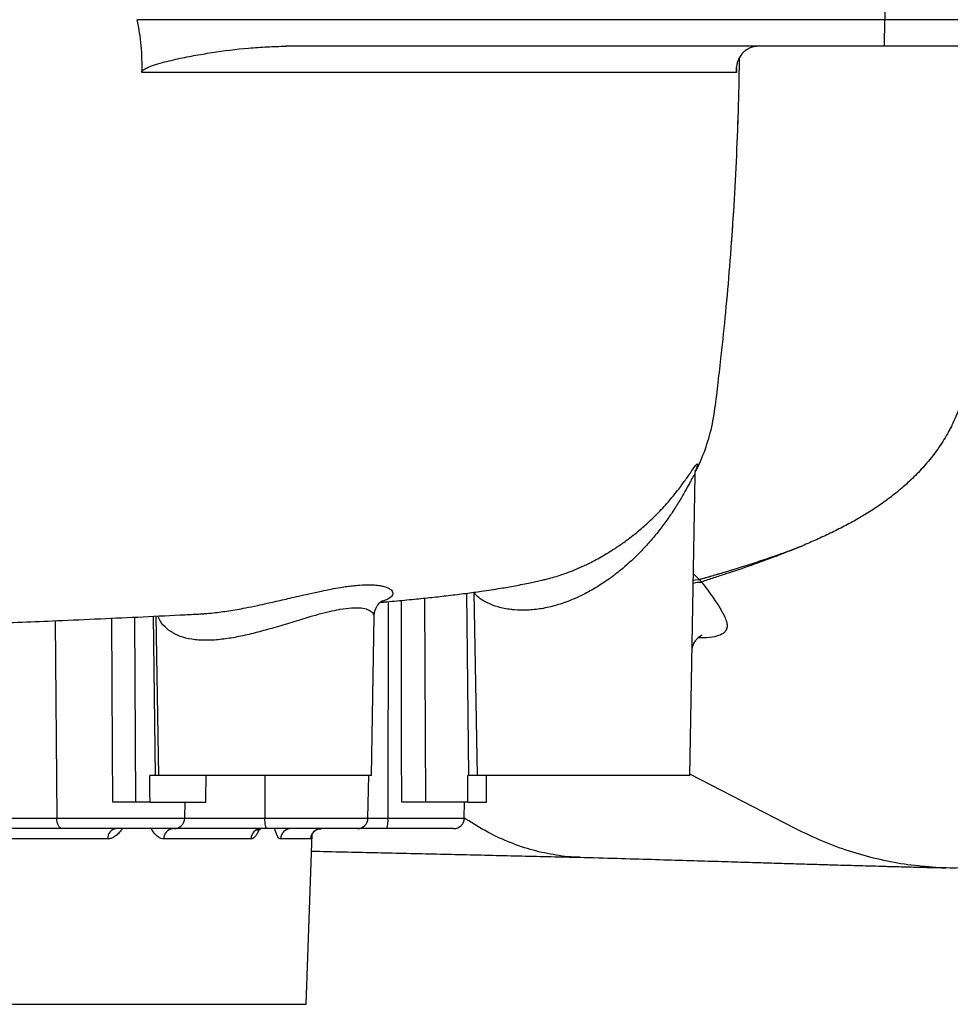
# Model space of a CAD drawing. Header units: millimetres. Extents: x 272 to 3537, y 634 to 3411.
# Tile 4 of 19: x 1245 to 1595, y 739 to 1109. Entities that reach past the tile are written whole.
import ezdxf

# ---------------------------------------------------------------- set-up
doc = ezdxf.new("R2010")
doc.units = ezdxf.units.MM

msp = doc.modelspace()

# ---------------------------------------------------------------- linework, layer by layer
at = {"color": 7, "linetype": 'Continuous', "lineweight": 25}
for p, q in [((1570.08, 1119.45), (1570.11, 1109.45)), ((1570.11, 1109.45), (1289.09, 1109.45)), ((1570.08, 1099.45), (1570.11, 1109.45)), ((2068.4, 1109.45), (1570.11, 1109.45)), ((1570.08, 1099.45), (1345.06, 1099.45)), ((2070.18, 1099.45), (1570.08, 1099.45)), ((1496.87, 825.45), (1498.84, 938.34)), ((1415.67, 894.29), (1416.87, 825.45)), ((1296.13, 885.31), (1297.17, 825.45)), ((1312.64, 886.15), (1313.04, 886.17)), ((1377.17, 825.45), (1378.21, 885.06)), ((1295.94, 825.45), (1293.85, 825.45)), ((1297.17, 825.45), (1295.94, 825.45)), ((1377.17, 825.45), (1297.17, 825.45)), ((1375.88, 809.38), (1376.16, 825.45)), ((1413.65, 825.45), (1413.37, 825.45)), ((1416.87, 825.45), (1413.65, 825.45)), ((1496.87, 825.45), (1416.87, 825.45)), ((1293.97, 815.45), (1288.57, 815.45)), ((1293.97, 815.45), (1314.94, 815.45)), ((1307.01, 809.38), (1307.12, 815.45)), ((1413.42, 815.45), (1397.48, 815.45)), ((1412.09, 809.38), (1412.2, 815.45)), ((1413.42, 815.45), (1420.4, 815.45)), ((1228.47, 809.38), (1258.91, 809.38)), ((1412.72, 809.03), (1412.09, 809.45)), ((1260.91, 805.45), (1230.47, 805.45)), ((1303.01, 805.45), (1260.91, 805.45)), ((1281.15, 805.45), (1281.17, 805.44)), ((1337.98, 805.45), (1303.6, 805.45)), ((1371.88, 805.45), (1337.98, 805.45)), ((1352.63, 739.45), (1354.87, 803.38)), ((1382.96, 805.45), (1371.88, 805.45)), ((1408.09, 805.45), (1382.96, 805.45)), ((1278.05, 801.59), (1226.97, 801.59)), ((1331.94, 801.59), (1299.15, 801.59)), ((1354.34, 801.59), (1343.03, 801.59)), ((667.63, 739.45), (1352.63, 739.45))]:
    msp.add_line(p, q, dxfattribs=at)
at = {"color": 1, "linetype": 'Continuous', "lineweight": 25}
for p, q in [((1514.37, 1091.13), (1514.34, 1089.62)), ((1514.91, 1068.96), (1514.98, 1071.44)), ((1498.2, 901.19), (1500.41, 899.11)), ((1397.17, 892.08), (1397.48, 815.45)), ((1412.9, 893.91), (1413.65, 825.45)), ((1383.52, 890.77), (1383.37, 809.38)), ((1288.14, 884.93), (1288.57, 815.45)), ((1295.21, 885.27), (1295.94, 825.45)), ((1258.26, 883.59), (1258.91, 809.38)), ((1337.09, 825.45), (1337.15, 809.38)), ((1536.76, 805.39), (1496.88, 825.94)), ((1258.91, 809.38), (1307.01, 809.38)), ((1307.01, 809.38), (1337.15, 809.38)), ((1337.15, 809.38), (1375.88, 809.38)), ((1375.88, 809.38), (1383.37, 809.38)), ((1383.37, 809.38), (1412.09, 809.38)), ((1303.6, 805.45), (1303.5, 805.48))]:
    msp.add_line(p, q, dxfattribs=at)
at = {"color": 1, "linetype": 'Continuous', "lineweight": 25, "flags": 128}
for points in [[(1498.16, 898.85), (1498.83, 898.99), (1500.41, 899.11)], [(1498.14, 897.72), (1499.66, 898.05), (1501.28, 898.14)], [(1498.15, 898.79), (1498.87, 898.94), (1500.45, 899.06)], [(1388.59, 815.45), (1388.55, 835.44), (1388.44, 891.22)], [(1279.94, 815.45), (1279.86, 835.44), (1279.66, 884.54)]]:
    msp.add_lwpolyline(points, dxfattribs=at)
at = {"color": 7, "linetype": 'Continuous', "lineweight": 25, "flags": 128}
for points in [[(1260.91, 805.45), (1260.52, 805.52), (1260.15, 805.74), (1259.81, 806.11), (1259.51, 806.59), (1259.26, 807.19), (1259.07, 807.87), (1258.95, 808.61), (1258.91, 809.38)], [(1337.98, 805.45), (1337.82, 805.52), (1337.66, 805.74), (1337.52, 806.11), (1337.4, 806.59), (1337.29, 807.19), (1337.21, 807.87), (1337.17, 808.61), (1337.15, 809.38)]]:
    msp.add_lwpolyline(points, dxfattribs=at)
at = {"color": 7, "linetype": 'Continuous', "lineweight": 25}
for centre, radius, start, end in [((1303.01, 809.45), 4, 270, 359), ((1371.88, 809.45), 4, 270, 359), ((1373.72, 808.42), 9.71, 342.1811, 5.6756), ((1408.09, 809.45), 4, 270, 359), ((1281.65, 801.87), 3.6, 97.7388, 184.5973), ((1302.83, 801.77), 3.69, 95.2422, 182.8214), ((1335.81, 801.58), 3.86, 91.9421, 179.9888), ((1346.96, 801.52), 3.93, 90.9664, 179.0238), ((1358.33, 801.45), 4, 90.0371, 178.0406)]:
    msp.add_arc(centre, radius, start, end, dxfattribs=at)
for centre, major_axis, ratio, start_param, end_param in [((1010.13, -33.9), (-294.55, 23861.27), 0.012341, 4.747839, 4.748259), ((1010.13, -33.9), (294.55, 23861.27), 0.012341, 4.748144, 4.748564), ((1010.13, 10529.41), (-259.3, 23861.27), 0.01366, 4.292962, 4.293421), ((1010.13, -10597.22), (259.3, 23861.27), 0.01366, 5.211247, 5.211724)]:
    msp.add_ellipse(centre, major_axis=major_axis, ratio=ratio, start_param=start_param, end_param=end_param, dxfattribs=at)
for points, knots in [([(1290.92, 1089.64), (1291.04, 1092.98), (1290.96, 1096.32), (1290.51, 1101.3), (1290.3, 1102.95), (1289.78, 1106.22), (1289.47, 1107.84), (1289.09, 1109.45)], [0, 0, 0, 0, 0.5, 0.5, 0.75, 0.75, 1, 1, 1, 1]), ([(1290.92, 1089.64), (1290.92, 1089.81), (1290.99, 1089.97), (1291.16, 1090.24), (1291.26, 1090.36), (1291.48, 1090.57), (1291.6, 1090.66), (1291.85, 1090.84), (1291.97, 1090.92), (1292.35, 1091.14), (1292.61, 1091.28), (1293.14, 1091.53), (1293.4, 1091.64), (1294.21, 1091.97), (1294.75, 1092.16), (1295.84, 1092.53), (1296.39, 1092.7), (1298.04, 1093.19), (1299.15, 1093.49), (1301.38, 1094.04), (1302.5, 1094.31), (1305.86, 1095.06), (1308.12, 1095.51), (1312.64, 1096.35), (1314.92, 1096.73), (1321.76, 1097.79), (1326.37, 1098.37), (1333.33, 1098.99), (1335.66, 1099.15), (1340.35, 1099.38), (1342.7, 1099.45), (1345.06, 1099.45)], [0, 0, 0, 0, 0.007813, 0.007813, 0.015625, 0.015625, 0.023438, 0.023438, 0.03125, 0.03125, 0.046875, 0.046875, 0.0625, 0.0625, 0.09375, 0.09375, 0.125, 0.125, 0.1875, 0.1875, 0.25, 0.25, 0.375, 0.375, 0.5, 0.5, 0.75, 0.75, 0.875, 0.875, 1, 1, 1, 1]), ([(1522.6, 1099.45), (1521.82, 1099.45), (1521.11, 1099.34), (1520.11, 1099.07), (1519.8, 1098.96), (1519.18, 1098.71), (1518.89, 1098.56), (1518.06, 1098.09), (1517.57, 1097.73), (1516.7, 1096.92), (1516.31, 1096.48), (1515.65, 1095.54), (1515.37, 1095.05), (1514.91, 1094.03), (1514.73, 1093.5), (1514.46, 1092.43), (1514.37, 1091.88), (1514.31, 1091.04), (1514.3, 1090.76), (1514.3, 1090.33), (1514.31, 1090.19), (1514.32, 1089.91), (1514.33, 1089.77), (1514.34, 1089.62)], [0, 0, 0, 0, 0.125, 0.125, 0.1875, 0.1875, 0.25, 0.25, 0.375, 0.375, 0.5, 0.5, 0.625, 0.625, 0.75, 0.75, 0.875, 0.875, 0.9375, 0.9375, 0.96875, 0.96875, 1, 1, 1, 1]), ([(1508.69, 983.29), (1509.26, 988.68), (1510.44, 999.81), (1511.95, 1017.02), (1513.26, 1035.11), (1514.32, 1053.78), (1515.06, 1072.62), (1515.44, 1086.4), (1515.49, 1093.83), (1515.5, 1095.04)], [0, 0, 0, 0, 0.145146, 0.299894, 0.462731, 0.630976, 0.80074, 0.967832, 1, 1, 1, 1]), ([(1514.34, 1089.62), (1513.68, 1089.63), (1512.74, 1089.63), (1510.9, 1089.63), (1510.22, 1089.63), (1508.71, 1089.63), (1507.89, 1089.63), (1503.42, 1089.63), (1498.76, 1089.64), (1487.35, 1089.64), (1480.6, 1089.64), (1468.92, 1089.64), (1464.76, 1089.64), (1458.12, 1089.64), (1455.84, 1089.64), (1451.15, 1089.64), (1448.73, 1089.64), (1443.79, 1089.64), (1441.25, 1089.64), (1436.07, 1089.64), (1433.42, 1089.64), (1428, 1089.64), (1425.24, 1089.64), (1419.62, 1089.64), (1416.76, 1089.64), (1410.95, 1089.64), (1407.99, 1089.64), (1401.99, 1089.64), (1398.95, 1089.64), (1389.7, 1089.64), (1383.37, 1089.64), (1363.87, 1089.64), (1350.21, 1089.64), (1328.71, 1089.64), (1321.37, 1089.64), (1310.12, 1089.64), (1306.33, 1089.64), (1298.68, 1089.64), (1294.82, 1089.64), (1290.92, 1089.64)], [0, 0, 0, 0, 0.0625, 0.0625, 0.09375, 0.09375, 0.125, 0.125, 0.25, 0.25, 0.375, 0.375, 0.4375, 0.4375, 0.46875, 0.46875, 0.5, 0.5, 0.53125, 0.53125, 0.5625, 0.5625, 0.59375, 0.59375, 0.625, 0.625, 0.65625, 0.65625, 0.6875, 0.6875, 0.75, 0.75, 0.875, 0.875, 0.9375, 0.9375, 0.96875, 0.96875, 1, 1, 1, 1]), ([(1512.56, 1025.53), (1512.57, 1025.71), (1512.64, 1026.72), (1512.8, 1029), (1512.95, 1031.2), (1513.02, 1032.32)], [0, 0, 0, 0, 0.097115, 0.539154, 1, 1, 1, 1]), ([(1603.86, 986.98), (1603.85, 986.94), (1603.84, 986.9), (1603.82, 986.81), (1603.8, 986.68), (1603.74, 986.38), (1603.63, 985.79), (1603.53, 985.28), (1603.33, 984.26), (1603.19, 983.58), (1602.78, 981.56), (1602.5, 980.23), (1601.64, 976.27), (1601.04, 973.68), (1600.26, 970.5), (1600.1, 969.87), (1599.78, 968.62), (1599.6, 968), (1599.06, 966.16), (1598.67, 964.96), (1597.4, 961.44), (1596.43, 959.2), (1595.09, 956.49), (1594.81, 955.96), (1594.25, 954.91), (1593.97, 954.39), (1593.1, 952.86), (1592.51, 951.87), (1590.68, 948.98), (1589.39, 947.16), (1586.7, 943.7), (1585.31, 942.06), (1582.43, 938.93), (1580.94, 937.43), (1578.65, 935.29), (1577.87, 934.59), (1576.32, 933.24), (1575.53, 932.58), (1573.16, 930.65), (1571.56, 929.43), (1568.31, 927.09), (1566.67, 925.98), (1563.34, 923.85), (1561.66, 922.84), (1558.27, 920.89), (1556.56, 919.96), (1553.13, 918.17), (1551.4, 917.3), (1547.92, 915.63), (1546.18, 914.83), (1542.69, 913.26), (1540.94, 912.5), (1539.19, 911.77)], [0, 0, 0, 0, 0.000977, 0.000977, 0.001953, 0.003906, 0.007813, 0.015625, 0.015625, 0.03125, 0.03125, 0.0625, 0.0625, 0.125, 0.125, 0.140625, 0.140625, 0.15625, 0.15625, 0.1875, 0.1875, 0.25, 0.25, 0.265625, 0.265625, 0.28125, 0.28125, 0.3125, 0.3125, 0.375, 0.375, 0.4375, 0.4375, 0.5, 0.5, 0.53125, 0.53125, 0.5625, 0.5625, 0.625, 0.625, 0.6875, 0.6875, 0.75, 0.75, 0.8125, 0.8125, 0.875, 0.875, 0.9375, 0.9375, 1, 1, 1, 1]), ([(1498.91, 939.49), (1499.1, 939.84), (1500.21, 941.85), (1502.25, 946.71), (1504.81, 954.28), (1506.44, 963.49), (1507.53, 973.23), (1508.3, 979.88), (1508.69, 983.29)], [0, 0, 0, 0, 0.0262, 0.15322, 0.349906, 0.555761, 0.772478, 1, 1, 1, 1]), ([(1498.81, 938.33), (1498.81, 938.46), (1498.82, 938.87), (1498.89, 939.4), (1498.97, 939.89), (1499.05, 940.18), (1499.09, 940.3), (1499.08, 940.28), (1499.08, 940.27)], [0, 0, 0, 0, 0.0921881, 0.2840321, 0.4772554, 0.6862883, 0.9266219, 1, 1, 1, 1]), ([(1500.41, 899.11), (1501.96, 899.57), (1503.53, 900.02), (1505.91, 900.7), (1506.71, 900.93), (1508.31, 901.39), (1509.11, 901.62), (1513.12, 902.81), (1516.34, 903.81), (1522.82, 905.9), (1526.08, 907), (1532.62, 909.3), (1535.9, 910.5), (1539.19, 911.77)], [0, 0, 0, 0, 0.125, 0.125, 0.1875, 0.1875, 0.25, 0.25, 0.5, 0.5, 0.75, 0.75, 1, 1, 1, 1]), ([(1500.45, 899.06), (1502, 899.52), (1503.57, 899.97), (1505.95, 900.66), (1506.74, 900.89), (1508.34, 901.35), (1509.14, 901.59), (1513.14, 902.78), (1516.36, 903.78), (1522.84, 905.88), (1526.09, 906.98), (1530.99, 908.72), (1532.63, 909.31), (1535.09, 910.21), (1535.91, 910.52), (1537.55, 911.14), (1538.37, 911.45), (1539.19, 911.77)], [0, 0, 0, 0, 0.125, 0.125, 0.1875, 0.1875, 0.25, 0.25, 0.5, 0.5, 0.75, 0.75, 0.875, 0.875, 0.9375, 0.9375, 1, 1, 1, 1]), ([(1539.19, 911.77), (1537.57, 911.09), (1535.96, 910.43), (1532.73, 909.14), (1531.12, 908.51), (1526.29, 906.67), (1523.09, 905.5), (1516.73, 903.25), (1513.58, 902.18), (1509.67, 900.9), (1508.89, 900.65), (1507.34, 900.15), (1506.56, 899.9), (1504.26, 899.15), (1502.76, 898.65), (1501.28, 898.14)], [0, 0, 0, 0, 0.125, 0.125, 0.25, 0.25, 0.5, 0.5, 0.75, 0.75, 0.8125, 0.8125, 0.875, 0.875, 1, 1, 1, 1]), ([(1380.51, 890.51), (1381.04, 890.56), (1382.83, 890.71), (1387.17, 891.09), (1393.17, 891.66), (1399.88, 892.35), (1406.34, 893.08), (1412.56, 893.85), (1419.15, 894.75), (1425.29, 895.69), (1430.37, 896.57), (1434.09, 897.28), (1436.69, 897.8), (1438.98, 898.3), (1440.86, 898.72), (1442, 899), (1442.46, 899.11)], [0, 0, 0, 0, 0.020615, 0.069709, 0.172652, 0.266091, 0.359514, 0.462482, 0.560658, 0.685866, 0.785179, 0.84038, 0.892619, 0.934676, 0.973771, 1, 1, 1, 1]), ([(1442.46, 899.1), (1442.5, 899.11), (1444.37, 899.52), (1447.06, 900.34), (1450.7, 901.6), (1452.55, 902.29), (1453.61, 902.75), (1453.66, 902.77)], [0, 0, 0, 0, 0.009174, 0.502126, 0.708765, 0.985439, 1, 1, 1, 1]), ([(1501.28, 898.14), (1502.92, 896), (1504.4, 893.99), (1506.35, 891.18), (1506.95, 890.28), (1507.78, 888.97), (1508.04, 888.55), (1508.54, 887.71), (1508.77, 887.31), (1509.42, 886.13), (1509.79, 885.39), (1510.37, 884.03), (1510.59, 883.4), (1510.79, 882.53), (1510.84, 882.26), (1510.89, 881.74), (1510.89, 881.49), (1510.85, 881.04), (1510.81, 880.82), (1510.7, 880.53), (1510.66, 880.44), (1510.59, 880.3), (1510.56, 880.24), (1510.52, 880.18), (1510.49, 880.14), (1510.47, 880.11), (1510.46, 880.09)], [0, 0, 0, 0, 0.25, 0.25, 0.375, 0.375, 0.4375, 0.4375, 0.5, 0.5, 0.625, 0.625, 0.75, 0.75, 0.8125, 0.8125, 0.875, 0.875, 0.9375, 0.9375, 0.96875, 0.96875, 0.984375, 0.992188, 0.992188, 1, 1, 1, 1]), ([(1378.22, 885.04), (1378.22, 885.26), (1378.2, 886), (1378.47, 887.19), (1378.95, 888.46), (1379.55, 889.46), (1380.14, 890.18), (1380.65, 890.66), (1381.02, 890.93), (1381.18, 891.02), (1381.2, 891.03), (1381.2, 891.03)], [0, 0, 0, 0, 0.052901, 0.179915, 0.302821, 0.422595, 0.541095, 0.660706, 0.783953, 0.913614, 1, 1, 1, 1]), ([(1176.78, 880.32), (1181.73, 880.51), (1191.55, 880.89), (1205.76, 881.45), (1219.47, 881.99), (1232.79, 882.52), (1245.99, 883.07), (1260.25, 883.67), (1275.49, 884.34), (1291.56, 885.08), (1304.06, 885.69), (1311.09, 886.05), (1313.04, 886.15)], [0, 0, 0, 0, 0.099053, 0.196468, 0.290101, 0.383415, 0.478258, 0.574623, 0.697644, 0.823036, 0.950787, 1, 1, 1, 1]), ([(1497.69, 872.18), (1497.71, 872.43), (1497.73, 872.98), (1498, 874.16), (1498.54, 875.43), (1499.34, 876.59), (1500.17, 877.42), (1500.87, 877.9), (1501.31, 878.14), (1501.51, 878.21), (1501.48, 878.2), (1501.47, 878.2)], [0, 0, 0, 0, 0.090517, 0.204206, 0.339009, 0.481195, 0.613213, 0.734357, 0.850005, 0.96577, 1, 1, 1, 1]), ([(1288.57, 815.45), (1288.01, 815.45), (1287.4, 815.45), (1286.4, 815.45), (1286.05, 815.45), (1285.33, 815.45), (1284.97, 815.45), (1284.23, 815.45), (1283.85, 815.45), (1283.08, 815.45), (1282.69, 815.45), (1281.51, 815.45), (1280.73, 815.45), (1279.94, 815.45)], [0, 0, 0, 0, 0.25, 0.25, 0.375, 0.375, 0.5, 0.5, 0.625, 0.625, 0.75, 0.75, 1, 1, 1, 1]), ([(1397.48, 815.45), (1396.86, 815.45), (1396.19, 815.45), (1395.13, 815.45), (1394.77, 815.45), (1394.02, 815.45), (1393.64, 815.45), (1392.87, 815.45), (1392.49, 815.45), (1391.71, 815.45), (1391.31, 815.45), (1390.13, 815.45), (1389.35, 815.45), (1388.59, 815.45)], [0, 0, 0, 0, 0.25, 0.25, 0.375, 0.375, 0.5, 0.5, 0.625, 0.625, 0.75, 0.75, 1, 1, 1, 1]), ([(1455.56, 794.72), (1455.51, 794.72), (1452.54, 794.63), (1446.64, 795.42), (1437.93, 797.15), (1429.33, 800.08), (1420.88, 803.92), (1415.44, 807.33), (1412.72, 809.03)], [0, 0, 0, 0, 0.003124, 0.202654, 0.402256, 0.60178, 0.801078, 1, 1, 1, 1]), ([(1334.17, 804.95), (1334.17, 804.94), (1334.13, 804.9), (1334.27, 805.05), (1334.69, 805.27), (1335.24, 805.47), (1335.6, 805.43), (1335.66, 805.42)], [0, 0, 0, 0, 0.035965, 0.326766, 0.599687, 0.929815, 1, 1, 1, 1]), ([(1354.55, 802.62), (1354.55, 802.62), (1354.55, 802.62), (1354.6, 802.8), (1354.74, 803.18), (1355.04, 803.74), (1355.55, 804.35), (1356.28, 804.93), (1357.2, 805.31), (1357.92, 805.49), (1358.29, 805.44), (1358.32, 805.44)], [0, 0, 0, 0, 0.081711, 0.179211, 0.269919, 0.382231, 0.513719, 0.660935, 0.820774, 0.987371, 1, 1, 1, 1]), ([(1600.53, 790.84), (1599.84, 790.79), (1595.66, 790.51), (1587.97, 790.86), (1577.51, 791.93), (1567.1, 793.96), (1556.8, 796.86), (1546.64, 800.58), (1540.05, 803.79), (1536.76, 805.39)], [0, 0, 0, 0, 0.031716, 0.192094, 0.352797, 0.513879, 0.675404, 0.837424, 1, 1, 1, 1]), ([(1354.64, 797), (1358.72, 796.91), (1370.37, 796.64), (1389.34, 796.21), (1411.66, 795.71), (1433.9, 795.2), (1448.46, 794.87), (1455.77, 794.71)], [0, 0, 0, 0, 0.11615, 0.331502, 0.550996, 0.774575, 1, 1, 1, 1]), ([(1455.55, 794.71), (1460.24, 794.58), (1469.33, 794.32), (1482.21, 793.94), (1494.03, 793.58), (1504.83, 793.26), (1514.6, 792.96), (1523.38, 792.69), (1531.23, 792.45), (1538.22, 792.24), (1544.42, 792.06), (1549.83, 791.9), (1554.5, 791.77), (1558.77, 791.64), (1563.13, 791.52), (1568, 791.38), (1573.46, 791.23), (1579.51, 791.07), (1586.15, 790.9), (1590.74, 790.79), (1593.14, 790.73)], [0, 0, 0, 0, 0.093665, 0.181407, 0.263254, 0.339218, 0.409303, 0.472408, 0.52983, 0.581558, 0.627581, 0.668569, 0.703619, 0.733337, 0.765711, 0.803192, 0.844977, 0.891696, 0.943363, 1, 1, 1, 1])]:
    msp.add_open_spline(points, degree=3, knots=knots, dxfattribs=at)
at = {"color": 1, "linetype": 'Continuous', "lineweight": 25}
for points, knots in [([(1453.66, 902.77), (1454.89, 903.3), (1457.16, 904.27), (1461.1, 906.22), (1464.42, 908.07), (1467.33, 909.86), (1469.9, 911.52), (1472.68, 913.48), (1475.65, 915.75), (1478.05, 917.72), (1480.21, 919.59), (1482.11, 921.35), (1484.11, 923.28), (1486.89, 926.14), (1489.69, 929.31), (1492.16, 932.38), (1494.25, 935.14), (1496.01, 937.62), (1497.63, 939.97), (1498.63, 941.43), (1499.35, 942.34), (1499.67, 942.59), (1499.79, 942.37), (1499.67, 941.7), (1499.26, 940.67), (1499.1, 940.27)], [0, 0, 0, 0, 0.042021, 0.077401, 0.139204, 0.164077, 0.189296, 0.240309, 0.278767, 0.318302, 0.350069, 0.381937, 0.414046, 0.454734, 0.536659, 0.586684, 0.626988, 0.698166, 0.742464, 0.800301, 0.835552, 0.881864, 0.90696, 0.963319, 1, 1, 1, 1]), ([(1498.82, 938.33), (1498.82, 938.44), (1498.83, 938.71), (1498.53, 938.41), (1498.04, 937.61), (1497.41, 936.48), (1496.48, 934.76), (1495.02, 932.08), (1492.86, 928.36), (1490.34, 924.38), (1487.54, 920.35), (1484.45, 916.32), (1481.03, 912.3), (1476.59, 907.63), (1471.95, 903.43), (1467.23, 899.77), (1463.02, 896.88), (1458.07, 893.97), (1452.46, 891.33), (1446.71, 889.3), (1441.11, 888.01), (1435.72, 887.44), (1431.99, 887.53), (1429.14, 887.83), (1427.05, 888.18), (1423.93, 888.96), (1420.71, 890.22), (1417.93, 891.88), (1416.24, 893.35), (1415.95, 894.02), (1415.83, 894.31)], [0, 0, 0, 0, 0.015471, 0.037357, 0.06016, 0.078404, 0.096664, 0.134487, 0.175792, 0.217524, 0.257629, 0.297735, 0.338789, 0.379837, 0.442544, 0.474676, 0.5068, 0.549673, 0.593462, 0.634795, 0.677434, 0.717925, 0.759785, 0.771239, 0.795658, 0.820081, 0.870577, 0.917024, 0.964638, 1, 1, 1, 1]), ([(1313.04, 886.17), (1313.55, 886.2), (1315.07, 886.26), (1318.57, 886.61), (1323.66, 887.28), (1329.25, 888.28), (1334.08, 889.26), (1337.69, 890.05), (1341.78, 890.97), (1345.72, 891.89), (1350.03, 892.9), (1354.01, 893.81), (1358.11, 894.71), (1362.09, 895.5), (1365.32, 896.07), (1367.96, 896.47), (1370.37, 896.77), (1373.36, 897.05), (1376.11, 897.13), (1378.61, 897.03), (1380.38, 896.82), (1382.32, 896.4), (1383.62, 895.88), (1384.51, 895.26), (1385.02, 894.7), (1385.27, 894.02), (1385.12, 893.16), (1384.32, 892.19), (1382.8, 891.42), (1381.6, 890.97), (1381.01, 890.85), (1380.89, 890.83)], [0, 0, 0, 0, 0.013548, 0.04097, 0.089797, 0.140616, 0.177696, 0.207631, 0.229459, 0.278943, 0.306912, 0.340728, 0.384374, 0.419679, 0.45562, 0.482742, 0.504555, 0.53736, 0.590528, 0.615953, 0.653697, 0.68428, 0.738524, 0.761593, 0.792457, 0.82779, 0.863384, 0.916914, 0.9691, 0.994087, 1, 1, 1, 1]), ([(1378.12, 885.05), (1378.15, 885.16), (1378.31, 885.76), (1377.61, 886.74), (1376, 887.76), (1373.4, 888.36), (1369.86, 888.4), (1366.82, 888.04), (1363.93, 887.53), (1361.29, 886.97), (1357.23, 885.93), (1352.31, 884.52), (1346.47, 882.74), (1339.94, 880.76), (1333.53, 878.99), (1327.45, 877.57), (1321.62, 876.6), (1316.04, 876.13), (1310.84, 876.33), (1306.19, 877.25), (1302.38, 878.91), (1299.37, 881.26), (1297.54, 883.62), (1297.08, 885), (1296.97, 885.35)], [0, 0, 0, 0, 0.012473, 0.065568, 0.116321, 0.167047, 0.219519, 0.271996, 0.276052, 0.315366, 0.354851, 0.394202, 0.451138, 0.508081, 0.559673, 0.61124, 0.660186, 0.709103, 0.761312, 0.813527, 0.866291, 0.919107, 0.979252, 1, 1, 1, 1]), ([(1510.46, 880.09), (1510.46, 880.09), (1510.32, 879.78), (1509.9, 879.2), (1508.62, 878.29), (1506.25, 877.51), (1503.11, 877.1), (1500.7, 877.12), (1499.92, 877.12)], [0, 0, 0, 0, 0.000002, 0.158359, 0.316709, 0.59199, 0.867227, 1, 1, 1, 1]), ([(1283.47, 805.45), (1283.36, 805.26), (1282.89, 804.49), (1281.91, 803.43), (1280.63, 802.36), (1279.33, 801.71), (1278.48, 801.63), (1278.05, 801.59)], [0, 0, 0, 0, 0.081302, 0.330853, 0.579893, 0.790093, 1, 1, 1, 1]), ([(1299.15, 801.59), (1298.78, 801.63), (1298.04, 801.71), (1296.92, 802.36), (1295.82, 803.43), (1294.98, 804.49), (1294.59, 805.26), (1294.49, 805.45)], [0, 0, 0, 0, 0.209907, 0.420107, 0.669147, 0.918698, 1, 1, 1, 1]), ([(1335, 805.33), (1334.95, 805.18), (1334.69, 804.46), (1334.14, 803.43), (1333.42, 802.36), (1332.67, 801.71), (1332.19, 801.63), (1331.94, 801.59)], [0, 0, 0, 0, 0.065637, 0.319443, 0.57273, 0.786514, 1, 1, 1, 1]), ([(1343.03, 801.59), (1342.86, 801.63), (1342.51, 801.71), (1341.98, 802.36), (1341.46, 803.43), (1341.07, 804.49), (1340.88, 805.26), (1340.83, 805.45)], [0, 0, 0, 0, 0.209907, 0.420107, 0.669147, 0.918698, 1, 1, 1, 1]), ([(1354.57, 802.63), (1354.56, 802.54), (1354.52, 802.14), (1354.44, 801.73), (1354.37, 801.63), (1354.34, 801.59)], [0, 0, 0, 0, 0.121327, 0.56097, 1, 1, 1, 1])]:
    msp.add_open_spline(points, degree=3, knots=knots, dxfattribs=at)
at = {"color": 7, "linetype": 'Continuous', "lineweight": 25}
for points in [[(1500.41, 899.11), (1500.43, 899.1), (1500.44, 899.08), (1500.45, 899.06)], [(1500.45, 899.06), (1500.73, 898.76), (1501.01, 898.45), (1501.28, 898.14)], [(1303.6, 805.45), (1303.24, 805.45), (1302.87, 805.45), (1302.5, 805.45)]]:
    msp.add_open_spline(points, degree=3, dxfattribs=at)

doc.saveas('drawing.dxf')
